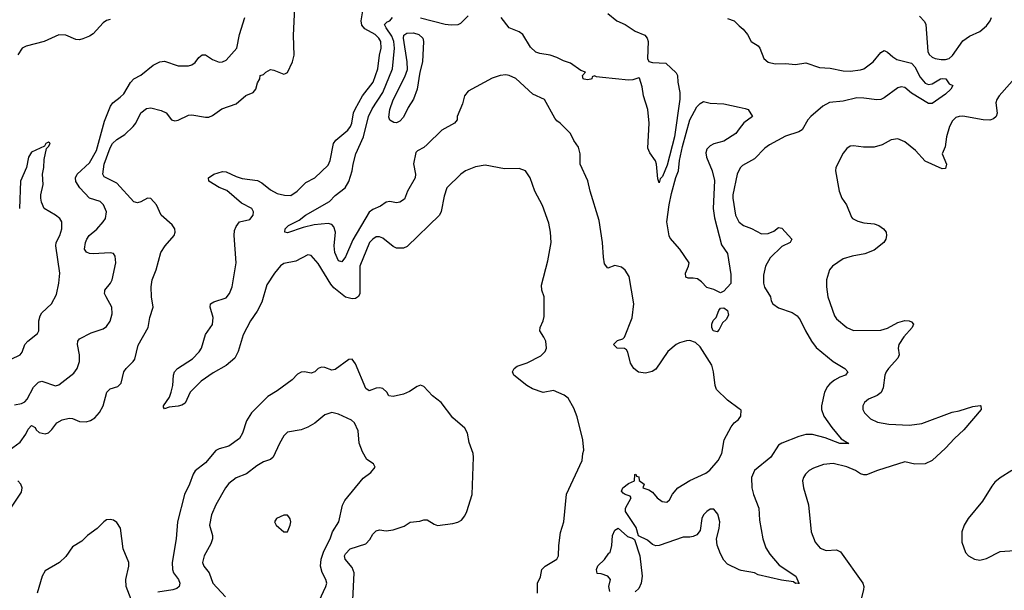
# Model space of a CAD drawing. Header units: inches. Extents: x 1954678 to 2060271, y 904822 to 1016299.
# Tile 252 of 256: x 2005780 to 2011554, y 970427 to 973778. Entities that reach past the tile are written whole.
import ezdxf

# ---------------------------------------------------------------- set-up
doc = ezdxf.new("R2010")
doc.units = ezdxf.units.IN
doc.header["$MEASUREMENT"] = 0
doc.layers.add('C0907', color=7, linetype='Continuous')
doc.layers.add('C0917', color=7, linetype='Continuous')

msp = doc.modelspace()

# ---------------------------------------------------------------- linework, layer by layer
at = {"layer": 'C0907', "color": 5}
for points, elevation in [([(2005717.8, 971250), (2005782.6, 971297.4), (2005816.1, 971343.9), (2005830, 971372.7), (2005850, 971394.4), (2005870, 971383), (2005876.5, 971370), (2005894.5, 971354.5), (2005930, 971346), (2005950, 971352.4), (2005969.2, 971370.8), (2005998, 971410), (2006030, 971427.6), (2006070, 971437.2), (2006090, 971436.5), (2006130, 971419.2), (2006170, 971416.5), (2006196.1, 971423.9), (2006220.7, 971439.3), (2006248.6, 971471.4), (2006269.8, 971510), (2006291.1, 971590), (2006309.8, 971610.2), (2006355.7, 971624.3), (2006376.1, 971643.9), (2006391.2, 971710), (2006403.6, 971730), (2006446.3, 971770), (2006455.6, 971784.4), (2006473.9, 971866.1), (2006534.4, 971970), (2006543.9, 972030), (2006563.7, 972090), (2006553.6, 972150), (2006552, 972210), (2006556.8, 972250), (2006580.3, 972310), (2006606.9, 972410), (2006634, 972450), (2006686.9, 972510), (2006692.3, 972530), (2006689.8, 972549.8), (2006673.8, 972573.8), (2006610, 972629.6), (2006581.8, 972690), (2006550, 972727.3), (2006530, 972730.5), (2006490, 972707.9), (2006470, 972703.2), (2006450, 972709.1), (2006350, 972817), (2006275.5, 972855.5), (2006268.1, 972870), (2006276.2, 972930), (2006310, 973024.7), (2006324.4, 973050), (2006350, 973074.5), (2006396.8, 973103.2), (2006445.8, 973150), (2006460.3, 973170), (2006490, 973230.4), (2006524.2, 973255.8), (2006550, 973260.9), (2006610, 973244.7), (2006638.3, 973230), (2006670, 973190.3), (2006690, 973183.5), (2006710, 973188.4), (2006770, 973217), (2006790, 973219.5), (2006870, 973205.6), (2006890, 973206.2), (2006910, 973214.9), (2006966.1, 973253.9), (2007050, 973282.7), (2007106.5, 973333.5), (2007149.4, 973350), (2007165.6, 973370), (2007174, 973406), (2007188.7, 973431.3), (2007190, 973450.7), (2007210, 973456), (2007224, 973470), (2007250, 973484.9), (2007270, 973481.6), (2007330, 973458), (2007339.1, 973460.9), (2007350, 973466.8), (2007380.3, 973530), (2007388.7, 973570), (2007385.1, 973685.1), (2007393.8, 973850)], 620), ([(2008816.2, 970410), (2008816, 970470), (2008833.4, 970506.6), (2008841.2, 970550), (2008861.2, 970570), (2008930.8, 970610), (2008939.4, 970630), (2008941.4, 970690), (2008952.3, 970767.7), (2008971.3, 970830), (2008987.2, 970992.8), (2009079, 971190), (2009082, 971230), (2009088.9, 971251.1), (2009082.4, 971310), (2009050, 971445.2), (2009030, 971496), (2008996.3, 971556.3), (2008973.9, 971573.9), (2008910, 971599.8), (2008850, 971589.8), (2008787.3, 971610), (2008754.5, 971630), (2008677.2, 971690), (2008669.6, 971709.6), (2008679.5, 971730), (2008697, 971743), (2008756.1, 971763.9), (2008836.1, 971803.9), (2008860.9, 971830), (2008868.4, 971850), (2008864.5, 971890), (2008854.1, 971914.1), (2008829.7, 971950.3), (2008831.3, 971970), (2008849.7, 972010), (2008854.9, 972034.9), (2008856.5, 972130), (2008854.8, 972150), (2008841.6, 972190), (2008840.5, 972219.5), (2008878, 972362), (2008895.8, 972470), (2008892.4, 972530), (2008882.5, 972582.5), (2008846.8, 972686.8), (2008800.5, 972770), (2008773.6, 972850), (2008746, 972890), (2008710, 972903.1), (2008623, 972903), (2008510, 972923), (2008452.9, 972912.9), (2008395.3, 972890), (2008366.7, 972870), (2008284.9, 972790), (2008270, 972742), (2008252.5, 972652.5), (2008242.6, 972630), (2008053.2, 972446.8), (2008030, 972437.1), (2007990, 972437), (2007970, 972445.7), (2007910, 972495.3), (2007890, 972503.5), (2007870, 972502), (2007850, 972489.8), (2007831.9, 972470), (2007775.6, 972330), (2007774, 972170), (2007767, 972153), (2007750, 972139.8), (2007730, 972138.4), (2007690, 972148.8), (2007623, 972203), (2007604.2, 972224.2), (2007530, 972345.6), (2007490, 972393.3), (2007470, 972397.4), (2007399.1, 972360.9), (2007330, 972345.7), (2007310, 972332.5), (2007273.5, 972290), (2007230, 972221.7), (2007200.7, 972119.3), (2007173, 972067), (2007132.8, 972010), (2007090, 971928), (2007061.1, 971830), (2007041.3, 971790), (2006990, 971747.6), (2006915.6, 971704.4), (2006844.6, 971655.4), (2006780.3, 971590), (2006750, 971527.1), (2006730, 971513.6), (2006710, 971508), (2006657.1, 971502.9), (2006630, 971493.2), (2006623.5, 971503.5), (2006623.5, 971510), (2006658, 971562), (2006668.9, 971591.1), (2006678.4, 971630), (2006681.3, 971690), (2006688, 971710), (2006706.2, 971730), (2006792.7, 971787.3), (2006832.9, 971827.1), (2006845.8, 971850), (2006868.9, 971930), (2006910, 971988.7), (2006914.5, 972030), (2006897.6, 972090), (2006898.9, 972110), (2006918, 972122), (2006990, 972145.6), (2007011.1, 972170), (2007025.5, 972210), (2007049.2, 972350), (2007036.9, 972510), (2007040.4, 972539.6), (2007050, 972562.8), (2007070, 972590.6), (2007130, 972603.8), (2007149.7, 972630.3), (2007151.5, 972650), (2007142.3, 972670), (2007080.7, 972700.7), (2006994.4, 972774.4), (2006950, 972792.3), (2006889.4, 972830), (2006886.6, 972850), (2006919.3, 972870), (2006970, 972885.8), (2006990, 972884.9), (2007050, 972856.6), (2007085.6, 972845.6), (2007173.8, 972833.8), (2007199.7, 972819.7), (2007250, 972778.3), (2007290, 972757.6), (2007333.5, 972746.5), (2007370, 972746), (2007406.9, 972770), (2007458.4, 972821.6), (2007511.5, 972848.5), (2007590, 972923.7), (2007601.2, 972950), (2007620.3, 973050), (2007634.8, 973070), (2007705.3, 973130), (2007719.5, 973150), (2007728, 973170), (2007738.5, 973230), (2007747, 973253), (2007790, 973331.3), (2007852.2, 973410), (2007880.1, 973490), (2007890.3, 973569.7), (2007900.7, 973610), (2007897.8, 973650), (2007886.4, 973670), (2007865, 973690), (2007804.7, 973724.7), (2007786.4, 973746.4), (2007783.4, 973770), (2007792.5, 973830)], 580), ([(2005750, 971516.1), (2005790, 971523.5), (2005810, 971533.7), (2005823.4, 971550), (2005860.5, 971619.5), (2005890, 971649), (2005910, 971654.7), (2005990, 971628.9), (2006010, 971633.1), (2006097, 971703), (2006116.9, 971730), (2006131.1, 971770), (2006131.1, 971810), (2006119.1, 971870), (2006122, 971890), (2006130, 971904.9), (2006200.1, 971939.9), (2006270, 971962), (2006290, 971975.5), (2006310, 972006.8), (2006322.3, 972050), (2006321, 972090), (2006286.9, 972150), (2006278, 972170), (2006278.7, 972181.3), (2006279.6, 972190), (2006312.8, 972230), (2006321.7, 972250), (2006343.6, 972350), (2006340.9, 972390), (2006330, 972405.2), (2006310, 972409.6), (2006210, 972402), (2006190, 972404.4), (2006172.3, 972412.3), (2006161.1, 972430), (2006166.6, 972470), (2006174.8, 972490), (2006187.1, 972510), (2006232.5, 972547.5), (2006269.8, 972590), (2006282.4, 972610), (2006289.8, 972650), (2006271.9, 972690), (2006252.4, 972710), (2006189.9, 972729.9), (2006131.8, 972790), (2006108.6, 972828.6), (2006108, 972850), (2006117.7, 972870), (2006190, 972937.7), (2006229.9, 973010), (2006277.5, 973182.5), (2006312.6, 973270), (2006326, 973290), (2006370, 973322), (2006390, 973342.4), (2006430, 973408.8), (2006449, 973431), (2006490, 973451.5), (2006562.9, 973510), (2006602.7, 973530), (2006630, 973534), (2006710, 973506.4), (2006770, 973506.5), (2006790, 973512.2), (2006810, 973526.7), (2006830, 973556.4), (2006850, 973570.4), (2006870, 973570.4), (2006910, 973544.4), (2006950, 973529), (2006970, 973530.2), (2006990, 973539.6), (2007054.2, 973610), (2007069.8, 973689.8), (2007101.3, 973790)], 640), ([(2006310, 973778.7), (2006290, 973773.3), (2006270, 973758.7), (2006210, 973695.1), (2006190, 973681), (2006150, 973665.1), (2006130, 973659.7), (2006110, 973661.3), (2006050, 973686.3), (2006010, 973687.8), (2005923.8, 973650), (2005818, 973622), (2005794.9, 973610), (2005768.9, 973571.1)], 640), ([(2010000, 971493.1), (2009930, 971542.9), (2009866.3, 971606.3), (2009858.5, 971630), (2009849, 971710), (2009838.2, 971750), (2009770, 971857.6), (2009743.3, 971883.3), (2009710, 971894), (2009690, 971891.8), (2009650, 971880.4), (2009630, 971869.8), (2009581.8, 971830), (2009510, 971726), (2009488.1, 971711.9), (2009450, 971702.7), (2009408.8, 971708.8), (2009381.6, 971730), (2009362, 971762), (2009346.3, 971826.3), (2009339, 971839), (2009327, 971847), (2009284, 971850), (2009262.7, 971870), (2009285.7, 971894.3), (2009316.3, 971903.7), (2009327.2, 971912.8), (2009371.9, 972028.1), (2009382, 972110), (2009354, 972270), (2009330, 972307.3), (2009310, 972324.2), (2009270, 972333.6), (2009230, 972319.5), (2009210, 972344), (2009203, 972383), (2009197.3, 972470), (2009178, 972598), (2009124.7, 972770), (2009111.1, 972831.1), (2009067.3, 972930), (2009066, 972990), (2009057.2, 973030), (2009030, 973068.7), (2009009.3, 973110), (2008949.7, 973169.7), (2008930, 973183.7), (2008918.9, 973198.9), (2008857, 973310), (2008790, 973341.3), (2008690, 973431.8), (2008650, 973449.6), (2008630, 973453.3), (2008598, 973450), (2008550, 973434.7), (2008410, 973358.4), (2008388, 973330), (2008377.3, 973282.7), (2008345.3, 973210), (2008346.4, 973190), (2008330.4, 973170), (2008255.3, 973130), (2008170, 973044.7), (2008150, 973027.8), (2008112.2, 973007.8), (2008102.8, 972997.2), (2008088.8, 972931.2), (2008100.7, 972870), (2008099.1, 972850), (2008054.6, 972770), (2008036.2, 972723.8), (2008010, 972705.4), (2007990, 972703.1), (2007950, 972709.7), (2007930, 972705.7), (2007896.5, 972683.5), (2007850, 972662.7), (2007830, 972647.1), (2007734, 972486), (2007690, 972385.1), (2007670, 972355.8), (2007650, 972361.3), (2007629.1, 972410), (2007624.1, 972450), (2007632.7, 972530), (2007622, 972562), (2007610, 972575), (2007590, 972581.1), (2007507.6, 972572.4), (2007441.5, 972558.5), (2007350, 972525.6), (2007335.3, 972530), (2007337.2, 972550), (2007357.2, 972570), (2007419.4, 972600.6), (2007456, 972630), (2007596.8, 972710), (2007630, 972744.6), (2007689.1, 972790), (2007710, 972828), (2007729.9, 972889.9), (2007735.6, 972930), (2007752.1, 972990), (2007796.7, 973090), (2007824.9, 973210), (2007846.1, 973253.9), (2007909.6, 973350), (2007965.5, 973490), (2007978.5, 973610), (2007974.7, 973650), (2007961.9, 973681.9), (2007928.8, 973730), (2007920.3, 973750), (2007934.8, 973765.2), (2007950, 973771.5), (2007966.4, 973790)], 560), ([(2008410, 973800.7), (2008365.2, 973754.8), (2008350, 973748.2), (2008310, 973745.2), (2008275.1, 973750), (2008130, 973787.1)], 540), ([(2009230, 973813.1), (2009282.4, 973770), (2009330, 973750), (2009390, 973710.1), (2009446.4, 973686.4), (2009459.3, 973670), (2009465.5, 973650), (2009462, 973550), (2009470, 973531.3), (2009490, 973526), (2009570, 973522), (2009630, 973464.7), (2009637.3, 973450), (2009639.6, 973410), (2009650.5, 973350.5), (2009650.9, 973310.9), (2009620.8, 973090), (2009576.9, 972923.1), (2009550, 972856.9), (2009536.7, 972843.3), (2009530, 972819), (2009522.5, 972842.5), (2009514.9, 972930), (2009509.4, 972949.4), (2009475.8, 972995.8), (2009464.2, 973024.2), (2009472.3, 973170), (2009464.5, 973250), (2009437.8, 973330), (2009430, 973384), (2009414.1, 973434.1), (2009410, 973437), (2009375.6, 973424.4), (2009350, 973421.7), (2009197.6, 973437.6), (2009162.7, 973442.7), (2009150, 973449), (2009138, 973442), (2009134.8, 973430), (2009130, 973428), (2009110, 973424.4), (2009090, 973427.6), (2009084.5, 973430), (2009081.2, 973450), (2009099, 973470), (2009070, 973479.7), (2009010, 973522.2), (2008970, 973535.6), (2008930, 973556.4), (2008890, 973569.9), (2008830, 973578.9), (2008807.6, 973587.6), (2008775.4, 973615.4), (2008730, 973691.2), (2008710, 973705.9), (2008649.9, 973729.9), (2008603.1, 973790)], 540), ([(2009930, 973784.9), (2009970, 973770.6), (2010000, 973742.2)], 560), ([(2010000, 973136.1), (2009980.4, 973110), (2009910, 973065.3), (2009850, 973047.9), (2009830, 973037.4), (2009810, 973017.4), (2009803.6, 972996.4), (2009806.7, 972970), (2009840.6, 972890), (2009854.4, 972834.4), (2009847.1, 972670), (2009853.8, 972613.8), (2009895.4, 972455.4), (2009930, 972404.7), (2009950, 972282), (2009950, 972229.3), (2009910, 972184.2), (2009890, 972174.7), (2009850, 972193.3), (2009810, 972204.5), (2009779.1, 972239.1), (2009755.4, 972255.4), (2009730, 972260.5), (2009699.3, 972259.3), (2009685.6, 972265.6), (2009683.6, 972290), (2009702, 972330), (2009706, 972350), (2009651.1, 972431.1), (2009595.1, 972495.1), (2009588.9, 972508.9), (2009574.9, 972590), (2009588.5, 972691.5), (2009602.6, 972757.4), (2009628.5, 972851.5), (2009643.7, 972890), (2009649.5, 972950), (2009666.3, 973033.7), (2009709.9, 973190), (2009750, 973266.9), (2009770, 973286.4), (2009790, 973297.4), (2009830, 973286.7), (2009910, 973283.7), (2010000, 973263.3)], 540), ([(2005730, 971784), (2005783.7, 971810), (2005794.3, 971825.7), (2005810, 971870.3), (2005826.9, 971890), (2005884.6, 971935.4), (2005892, 971950), (2005892.4, 972010), (2005900.7, 972039.3), (2005910, 972055.8), (2005967.6, 972110), (2005995.7, 972164.3), (2006009.8, 972230), (2006015.8, 972290), (2005991.1, 972450), (2005994, 972470), (2006014.8, 972510), (2006027.3, 972550), (2006026.6, 972590), (2006015.1, 972610), (2005990, 972630.9), (2005923.6, 972670), (2005907.1, 972707.1), (2005904.7, 972730), (2005904.7, 972750), (2005918, 972810), (2005913.6, 972870), (2005921.6, 972910), (2005923.6, 972956.4), (2005938, 973022), (2005950, 973034), (2005958, 973050), (2005955.3, 973055.3), (2005950, 973058), (2005934, 973050), (2005924.7, 973035.3), (2005850, 972999), (2005830.8, 972970), (2005819.3, 972910), (2005784.9, 972830), (2005778.4, 972670)], 660), ([(2010000, 972895.2), (2009987.6, 972870), (2009961.7, 972750), (2009962, 972730), (2009978, 972630), (2009997.7, 972590), (2010000, 972588.3)], 560), ([(2007734.2, 970370), (2007741.2, 970530), (2007730, 970561.1), (2007688.3, 970610), (2007684.4, 970630), (2007690, 970642), (2007718.4, 970670), (2007810, 970700.2), (2007833.6, 970726.4), (2007850, 970758), (2007870, 970777.1), (2007890, 970782.4), (2007930, 970777.4), (2007970, 970782), (2008035.5, 970804.5), (2008070, 970828.2), (2008127.2, 970832.8), (2008150, 970840.3), (2008170, 970840.3), (2008210, 970814.9), (2008230, 970807.6), (2008319.6, 970820.4), (2008350, 970827.7), (2008370, 970838.7), (2008390, 970863.8), (2008401.8, 970890), (2008433, 970990), (2008441.6, 971210), (2008438.7, 971230), (2008415.7, 971295.7), (2008405.3, 971350), (2008390, 971379.1), (2008319.3, 971439.3), (2008251.3, 971530), (2008201.3, 971570), (2008150, 971624.5), (2008130, 971632), (2008110, 971624.5), (2008066, 971594), (2008030, 971579.6), (2007970, 971564.5), (2007944, 971570), (2007932.7, 971590), (2007910, 971613), (2007890, 971616.9), (2007870, 971614), (2007830, 971599.6), (2007810, 971611.8), (2007750, 971758), (2007730, 971783.7), (2007710, 971782.9), (2007630, 971723.1), (2007610, 971719.7), (2007570, 971736), (2007550, 971738.3), (2007530, 971729.6), (2007510, 971709.6), (2007490, 971702.4), (2007449.6, 971709.6), (2007430, 971707.8), (2007410, 971696.3), (2007377.1, 971662.9), (2007290, 971599.3), (2007234.8, 971565.2), (2007139, 971470), (2007110, 971421.6), (2007087.6, 971350), (2007070, 971319.1), (2007005.8, 971274.2), (2006950, 971258.8), (2006930, 971248.4), (2006870, 971176.3), (2006810, 971129.6), (2006796.9, 971110), (2006775.2, 971050), (2006746.2, 970990), (2006705.3, 970830), (2006698.3, 970730), (2006674, 970590), (2006676, 970550), (2006682.9, 970530), (2006711.3, 970490), (2006718.9, 970470), (2006715.8, 970450), (2006701, 970439), (2006678, 970430), (2006590, 970417.3)], 620), ([(2007510, 970310.7), (2007575.6, 970450), (2007580.4, 970470), (2007576, 970490), (2007553, 970533), (2007544.3, 970570), (2007547.1, 970610), (2007562.8, 970657.2), (2007600.5, 970730), (2007614.7, 970770), (2007652.2, 970830), (2007673, 970927), (2007686.2, 970953.8), (2007793.6, 971086.4), (2007840.2, 971119.8), (2007864, 971150), (2007854, 971170), (2007816.2, 971196.2), (2007790, 971241.2), (2007770.9, 971290.9), (2007764.2, 971364.2), (2007743.6, 971410), (2007726.5, 971426.5), (2007650, 971462.6), (2007610, 971471), (2007570, 971456.8), (2007510, 971408.2), (2007470, 971385.4), (2007430, 971369.7), (2007350, 971355.6), (2007330, 971335.1), (2007303.1, 971290), (2007266.8, 971210), (2007250, 971196), (2007210, 971181.6), (2007170, 971159.2), (2007109.4, 971110.6), (2007050, 971087.3), (2007006, 971054), (2006986.5, 971030), (2006929.4, 970930), (2006904.7, 970870), (2006893.1, 970810), (2006910.4, 970750), (2006910.4, 970730), (2006900.6, 970699.4), (2006862, 970630), (2006852.4, 970590), (2006860.4, 970570), (2006891.8, 970530), (2006913.6, 970470), (2006987.7, 970390)], 640), ([(2010000, 970548.3), (2009930, 970580.7), (2009910, 970605.1), (2009890, 970641.6), (2009870, 970692.7), (2009865.5, 970730), (2009882.4, 970790), (2009885.7, 970830), (2009874.5, 970874.5), (2009850, 970903.7), (2009830, 970902.9), (2009809.1, 970890.9), (2009789.1, 970870.9), (2009780.3, 970850), (2009770, 970778), (2009750, 970754), (2009730, 970744), (2009710, 970739), (2009670, 970739), (2009530.8, 970690), (2009510, 970688.7), (2009490, 970696.9), (2009462, 970722), (2009408.2, 970748.2), (2009396, 970796), (2009333, 970890), (2009333.6, 970910), (2009366, 970970), (2009360.2, 970980.2), (2009330, 970989.6), (2009318.3, 970998.3), (2009309.8, 971010), (2009317, 971030), (2009350, 971054.8), (2009386, 971070), (2009387.3, 971107.3), (2009394, 971110), (2009398, 971098), (2009410, 971094), (2009412, 971072), (2009442, 971050), (2009434, 971030), (2009470, 971018), (2009490, 971004), (2009518.4, 970970), (2009548.4, 970948.4), (2009574.8, 970945.2), (2009590, 970959.3), (2009608, 970992), (2009638.7, 971030), (2009710, 971071.9), (2009804.3, 971115.7), (2009826.9, 971133.1), (2009875.1, 971190), (2009898.3, 971230), (2009912, 971310), (2009952.3, 971387.7), (2009970, 971410.8), (2009996, 971430), (2010000, 971436.2)], 560), ([(2005728.5, 970910), (2005790, 971003), (2005794.5, 971030), (2005786.3, 971050), (2005770, 971069.6)], 620), ([(2006434.2, 970374.2), (2006405.2, 970450), (2006403.4, 970490), (2006420.9, 970570), (2006420.2, 970590), (2006387.8, 970670), (2006372.2, 970792.2), (2006350, 970826.3), (2006330, 970839.1), (2006310, 970844), (2006290, 970841.1), (2006272.7, 970830), (2006235.3, 970790), (2006177, 970750), (2006144.1, 970715.9), (2006090, 970682), (2006050, 970625.6), (2006014.4, 970590), (2005930, 970542.7), (2005912.4, 970510), (2005883, 970410)], 620), ([(2009241.2, 970421.2), (2009234, 970450), (2009244, 970490), (2009229, 970510), (2009190, 970524.5), (2009167, 970527), (2009162.7, 970550), (2009170, 970571), (2009210, 970608), (2009234.2, 970645.8), (2009242, 970650), (2009252.7, 970690), (2009257, 970750), (2009270, 970781), (2009290, 970792.4), (2009344.1, 970744.1), (2009374.2, 970734.2), (2009385.1, 970725.1), (2009416.9, 970630), (2009430.4, 970510), (2009424, 970470), (2009410, 970438), (2009390, 970418)], 560)]:
    msp.add_lwpolyline(points, dxfattribs=dict(at, elevation=elevation))
for points, elevation in [([(2007990, 973172.7), (2007973.6, 973173.6), (2007950, 973188), (2007945.1, 973205.1), (2007949.7, 973249.7), (2007970, 973307.7), (2008038.5, 973441.5), (2008054.3, 973485.7), (2008052.7, 973530), (2008030, 973669.3), (2008033.1, 973686.9), (2008050, 973698.5), (2008090, 973700.8), (2008120.6, 973690), (2008144.5, 973670), (2008147.5, 973650), (2008141.3, 973530), (2008126.7, 973470), (2008111.7, 973370), (2008090.2, 973310.2), (2008058.6, 973261.4), (2008030, 973204.7), (2008010, 973181.6)], 540), ([(2009870, 971944.5), (2009847.6, 971950), (2009838.4, 971970), (2009839.8, 971990), (2009847.7, 972012.3), (2009864, 972030), (2009879.1, 972070), (2009890, 972083.7), (2009910, 972085.7), (2009930.4, 972070), (2009937.5, 972042.5), (2009922.5, 972017.5), (2009901.7, 971998.3), (2009882, 971958)], 540), ([(2007330, 970869.2), (2007286, 970850), (2007274.8, 970830), (2007284, 970810), (2007330, 970770.8), (2007350, 970771.3), (2007367, 970810), (2007369.4, 970829.4), (2007366.6, 970846.6), (2007358.9, 970858.9), (2007350, 970869)], 660)]:
    msp.add_lwpolyline(points, close=True, dxfattribs=dict(at, elevation=elevation))
at = {"layer": 'C0917', "color": 5}
for points, elevation in [([(2011057.4, 973797.4), (2011086.8, 973766.8), (2011093.1, 973750), (2011104.9, 973590), (2011113, 973573), (2011130, 973558.3), (2011149.5, 973549.5), (2011183.1, 973543.1), (2011210, 973543.7), (2011230, 973550.2), (2011250, 973567.8), (2011310, 973653.4), (2011350, 973681.6), (2011410, 973707.8), (2011450, 973741.5), (2011471.3, 973770), (2011478, 973790)], 580), ([(2010000, 973742.2), (2010021.7, 973721.7), (2010048.4, 973690), (2010070.4, 973650.4), (2010110, 973624.7), (2010121, 973610), (2010144, 973550), (2010168.8, 973528.8), (2010210, 973518), (2010270, 973520.2), (2010330, 973514.8), (2010390, 973525.2), (2010470, 973497.9), (2010533.7, 973493.7), (2010610, 973478.1), (2010650, 973475.5), (2010710, 973483), (2010730, 973490.1), (2010784.4, 973530), (2010830, 973584.9), (2010850, 973596.4), (2010870, 973587), (2010899.4, 973559.4), (2010923.7, 973543.7), (2011010, 973521.5), (2011030, 973500.7), (2011061.2, 973441.2), (2011090, 973404.9), (2011110, 973397), (2011130, 973400.4), (2011179, 973430), (2011192.4, 973432.4), (2011211, 973430), (2011230, 973402), (2011251.6, 973391.6), (2011241, 973370), (2011210, 973339.5), (2011130, 973285.6), (2011110, 973286), (2011010, 973345.8), (2010970, 973378.9), (2010950, 973382.6), (2010930, 973376.8), (2010850, 973318.5), (2010830, 973309.2), (2010806.5, 973306.5), (2010730, 973317.9), (2010690, 973318.1), (2010610, 973299.9), (2010529.2, 973290.8), (2010490.5, 973269.5), (2010418.5, 973210), (2010402, 973190), (2010368.7, 973131.3), (2010350, 973119.8), (2010270, 973093.8), (2010176.1, 973043.9), (2010150, 973023.1), (2010090, 972959.8), (2010018.4, 972921.6), (2010007.3, 972910), (2010000, 972895.2)], 560), ([(2011630, 973449.7), (2011523.1, 973330), (2011510.3, 973310), (2011504.2, 973290), (2011511.5, 973228.5), (2011506.4, 973210), (2011490, 973195.1), (2011470, 973188.4), (2011430.3, 973189.7), (2011310, 973210.6), (2011290, 973209.8), (2011270, 973202.5), (2011250, 973183.5), (2011232.3, 973150), (2011214.7, 973090), (2011207.9, 973032.1), (2011190.3, 972990), (2011215.2, 972930), (2011210, 972903.7), (2011190, 972902.4), (2011090, 972947), (2011032.3, 973010), (2010970, 973059.7), (2010930, 973078.4), (2010890, 973071.6), (2010837.3, 973042.7), (2010791.2, 973028.8), (2010728.3, 973028.3), (2010670, 973038), (2010650, 973036), (2010630, 973021.2), (2010610, 972993.2), (2010566.7, 972910), (2010564.4, 972890), (2010584.9, 972770), (2010600.3, 972730), (2010628, 972690), (2010658, 972618), (2010664.7, 972610), (2010694.6, 972594.6), (2010730, 972584.4), (2010790, 972579.5), (2010817.3, 972570), (2010844.9, 972550), (2010860.7, 972530), (2010863, 972510), (2010859.1, 972490), (2010847.7, 972470), (2010790, 972425.1), (2010736.1, 972403.9), (2010661, 972390), (2010610, 972372.9), (2010546, 972330), (2010528.5, 972310), (2010510.5, 972250), (2010510.5, 972209.5), (2010518.7, 972150), (2010558.5, 972038.5), (2010570, 972021), (2010630.2, 971970.2), (2010670, 971952.2), (2010830, 971955.2), (2010870, 971967.1), (2010930, 971999.6), (2010970, 972011.7), (2010996, 972010), (2011010, 972003), (2011021.6, 971990), (2011014.6, 971970), (2010964.9, 971915.1), (2010936, 971870), (2010931.1, 971850), (2010936.5, 971810), (2010929.5, 971790.5), (2010874.2, 971730), (2010861.4, 971710), (2010853.7, 971690), (2010843.1, 971616.9), (2010831.2, 971588.8), (2010809.3, 971570.7), (2010758, 971550), (2010734, 971530), (2010725.3, 971510), (2010724.9, 971490), (2010734, 971470), (2010770, 971433.7), (2010810, 971414.6), (2010876.6, 971403.4), (2010997.4, 971397.4), (2011070, 971406.7), (2011247.3, 971472.7), (2011290, 971481.5), (2011370, 971507.4), (2011411.8, 971511.8), (2011416, 971510), (2011418.4, 971490), (2011316.1, 971370), (2011261.2, 971318.8), (2011210, 971262.2), (2011130, 971189.8), (2011090, 971170.7), (2011030, 971167.7), (2010970, 971181.6), (2010810, 971131.2), (2010745.9, 971105.9), (2010730, 971105), (2010710, 971111.7), (2010682, 971130), (2010630, 971152), (2010550, 971171.5), (2010494.6, 971165.4), (2010435.9, 971144.1), (2010410.6, 971130), (2010388, 971110), (2010375.5, 971090), (2010370.4, 971070), (2010376.4, 971030), (2010405.3, 970930), (2010422, 970770), (2010445, 970710), (2010474.7, 970674.7), (2010510, 970660.6), (2010570, 970665.3), (2010592.8, 970652.8), (2010723.7, 970470), (2010730.3, 970450), (2010728.8, 970430), (2010713.1, 970370)], 580), ([(2010000, 973263.3), (2010035.3, 973255.3), (2010051.3, 973250), (2010078, 973210), (2010027.4, 973172.6), (2010000, 973136.1)], 540), ([(2010000, 972588.3), (2010023.8, 972570), (2010071.7, 972551.7), (2010130, 972520.9), (2010170, 972521.6), (2010203.4, 972536.6), (2010230, 972557), (2010250, 972552.7), (2010308.4, 972490), (2010298, 972470), (2010250, 972445.1), (2010180.2, 972379.8), (2010152.7, 972330), (2010142.6, 972277.4), (2010141.6, 972230), (2010147.5, 972207.5), (2010182, 972150), (2010186.5, 972126.5), (2010196.4, 972110), (2010230, 972086), (2010310, 972058.2), (2010339.4, 972039.4), (2010356.2, 972016.2), (2010387.4, 971950), (2010422.6, 971890), (2010450, 971852.7), (2010550, 971771.8), (2010618, 971730), (2010636.4, 971710), (2010622.8, 971690), (2010590, 971679.2), (2010559, 971661), (2010530, 971639.8), (2010516.5, 971623.5), (2010500.4, 971590), (2010482.4, 971510), (2010481.9, 971490), (2010496.6, 971450), (2010542.6, 971382.6), (2010597.2, 971317.2), (2010642, 971290), (2010590, 971288.8), (2010502.7, 971322.7), (2010430, 971342), (2010390, 971341.9), (2010350, 971331.2), (2010250, 971291.9), (2010230, 971278.9), (2010184.2, 971210), (2010088.5, 971131.5), (2010071.7, 971090), (2010074.3, 971030), (2010084.2, 970990), (2010114.2, 970910), (2010119.4, 970839.4), (2010138.3, 970730), (2010156, 970676), (2010179.9, 970639.9), (2010234.2, 970574.2), (2010331.8, 970510), (2010348.7, 970469.1)], 560), ([(2010000, 971436.2), (2010009, 971450), (2010010, 971486), (2010000, 971493.1)], 560), ([(2011598.5, 971130), (2011530, 971087), (2011498.4, 971061.6), (2011480.5, 971039.5), (2011426.2, 970950), (2011341.7, 970850), (2011318.3, 970810), (2011305.5, 970770), (2011305.2, 970710), (2011327.4, 970650), (2011344.2, 970630), (2011378.4, 970610), (2011410, 970605.1), (2011450, 970614.1), (2011530, 970656.2), (2011670, 970665.3)], 620), ([(2010348.7, 970469.1), (2010330, 970467.6), (2010318, 970478), (2010246.7, 970486.7), (2010110, 970519.3), (2010089.5, 970529.5), (2010010, 970543.7), (2010000, 970548.3)], 560)]:
    msp.add_lwpolyline(points, dxfattribs=dict(at, elevation=elevation))
at = {"layer": 'C0917', "color": 5, "elevation": 560}
msp.add_lwpolyline([(2010348.7, 970469.1), (2010350, 970466), (2010349.1, 970469.1)], close=True, dxfattribs=at)

doc.saveas('drawing.dxf')
